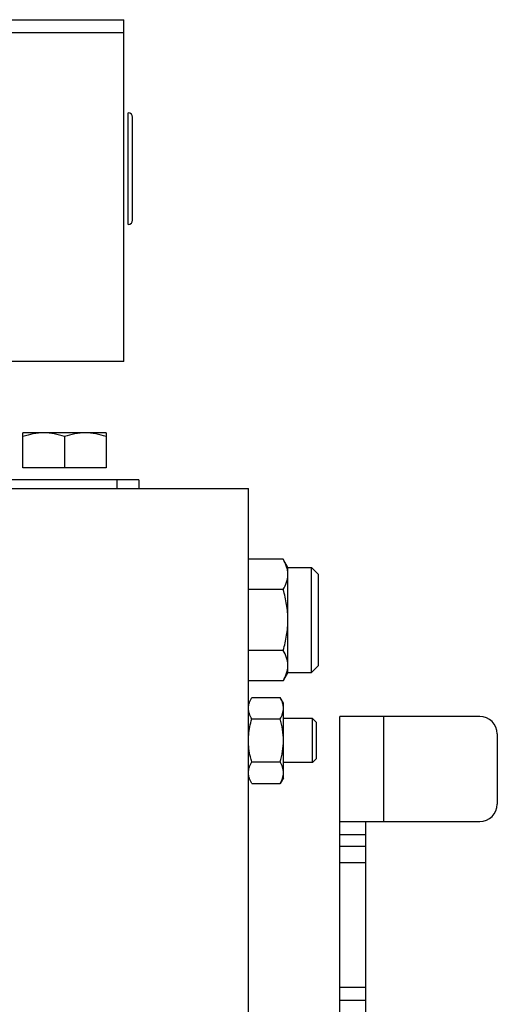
# Model space of a CAD drawing. Extents: x -3136 to 1181, y 8 to 2321.
# Tile 30 of 72: x -1488 to -1379, y 1243 to 1468. Entities that reach past the tile are written whole.
import ezdxf

# ---------------------------------------------------------------- set-up
doc = ezdxf.new("R2010")
doc.units = 0
doc.header["$LTSCALE"] = 65.395
doc.layers.get('0').update_dxf_attribs({"linetype": 'CONTINUOUS'})

msp = doc.modelspace()

# ---------------------------------------------------------------- linework, layer by layer
at = {"color": 6, "linetype": 'CONTINUOUS'}
for p, q in [((-1664.56, 1467.7), (-1464.56, 1467.7)), ((-1464.56, 1389.7), (-1464.56, 1467.7)), ((-1462.56, 1421.95), (-1462.56, 1445.45)), ((-1464.56, 1389.7), (-1642.56, 1389.7)), ((-1468.61, 1373.4), (-1487.61, 1373.4)), ((-1487.61, 1365.4), (-1487.61, 1373.4)), ((-1468.61, 1373.4), (-1468.61, 1365.4)), ((-1478.11, 1372.55), (-1478.11, 1365.4)), ((-1461.11, 1362.7), (-1494.28, 1362.7)), ((-1461.11, 1362.7), (-1461.11, 1360.7)), ((-1503.11, 1360.7), (-1436.11, 1360.7)), ((-1436.11, 980.7), (-1436.11, 1360.7)), ((-1428.18, 1344.55), (-1436.11, 1344.55)), ((-1427.11, 1342.7), (-1428.18, 1344.55)), ((-1427.11, 1342.7), (-1421.71, 1342.7)), ((-1427.11, 1318.7), (-1427.11, 1342.7)), ((-1421.71, 1318.7), (-1421.71, 1342.7)), ((-1420.11, 1341.1), (-1421.71, 1342.7)), ((-1420.11, 1320.3), (-1420.11, 1341.1)), ((-1428.18, 1337.63), (-1436.11, 1337.63)), ((-1428.18, 1323.77), (-1436.11, 1323.77)), ((-1420.11, 1320.3), (-1421.71, 1318.7)), ((-1428.18, 1316.84), (-1436.11, 1316.84)), ((-1427.11, 1318.7), (-1428.18, 1316.84)), ((-1427.11, 1318.7), (-1421.71, 1318.7)), ((-1435.35, 1313.01), (-1428.87, 1313.01)), ((-1428.11, 1311.7), (-1428.87, 1313.01)), ((-1428.11, 1294.7), (-1428.11, 1311.7)), ((-1435.35, 1308.1), (-1428.87, 1308.1)), ((-1421.46, 1308.2), (-1428.11, 1308.2)), ((-1421.46, 1298.2), (-1421.46, 1308.2)), ((-1420.56, 1307.3), (-1421.46, 1308.2)), ((-1383.27, 1308.7), (-1415.27, 1308.7)), ((-1415.27, 1232.43), (-1415.27, 1308.7)), ((-1420.56, 1299.1), (-1420.56, 1307.3)), ((-1379.27, 1304.7), (-1379.27, 1288.7)), ((-1420.56, 1299.1), (-1421.46, 1298.2)), ((-1435.35, 1298.29), (-1428.87, 1298.29)), ((-1421.46, 1298.2), (-1428.11, 1298.2)), ((-1428.11, 1294.7), (-1428.87, 1293.38)), ((-1435.35, 1293.38), (-1428.87, 1293.38)), ((-1415.27, 1284.7), (-1383.27, 1284.7)), ((-1409.27, 1232.43), (-1409.27, 1284.7))]:
    msp.add_line(p, q, dxfattribs=at)
at = {"color": 9, "linetype": 'CONTINUOUS'}
for p, q in [((-1464.56, 1464.7), (-1664.56, 1464.7)), ((-1466.11, 1360.7), (-1466.11, 1362.7)), ((-1405.27, 1308.7), (-1405.27, 1284.7)), ((-1409.27, 1281.7), (-1415.27, 1281.7)), ((-1415.27, 1279.08), (-1409.27, 1279.08)), ((-1409.27, 1275.25), (-1415.27, 1275.25)), ((-1415.27, 1246.9), (-1409.27, 1246.9)), ((-1409.27, 1243.83), (-1415.27, 1243.83))]:
    msp.add_line(p, q, dxfattribs=at)
at = {"color": 2, "linetype": 'CONTINUOUS'}
for p, q in [((-1463.56, 1420.95), (-1463.56, 1446.45)), ((-1468.61, 1365.4), (-1487.61, 1365.4))]:
    msp.add_line(p, q, dxfattribs=at)
at = {"color": 6, "linetype": 'CONTINUOUS'}
for centre, radius, start, end in [((-1463.56, 1445.45), 1, 0, 90), ((-1463.56, 1421.95), 1, 270, 360), ((-1383.27, 1304.7), 4, 0, 90), ((-1383.27, 1288.7), 4, 270, 360)]:
    msp.add_arc(centre, radius, start, end, dxfattribs=at)
for points, knots in [([(-1482.86, 1373.4), (-1483.66, 1373.4), (-1485.28, 1373.23), (-1486.84, 1372.8), (-1487.61, 1372.55)], [0, 0, 0, 0, 0.498124, 1, 1, 1, 1]), ([(-1478.11, 1372.55), (-1478.88, 1372.8), (-1480.44, 1373.23), (-1482.05, 1373.4), (-1482.86, 1373.4)], [0, 0, 0, 0, 0.501876, 1, 1, 1, 1]), ([(-1473.36, 1373.4), (-1474.16, 1373.4), (-1475.78, 1373.23), (-1477.34, 1372.8), (-1478.11, 1372.55)], [0, 0, 0, 0, 0.498124, 1, 1, 1, 1]), ([(-1468.61, 1372.55), (-1469.38, 1372.8), (-1470.94, 1373.23), (-1472.55, 1373.4), (-1473.36, 1373.4)], [0, 0, 0, 0, 0.501876, 1, 1, 1, 1]), ([(-1427.11, 1341.09), (-1427.11, 1341.38), (-1427.16, 1341.98), (-1427.46, 1343.17), (-1427.86, 1344.01), (-1428.18, 1344.55)], [0, 0, 0, 0, 0.240569, 0.485842, 1, 1, 1, 1]), ([(-1428.18, 1337.63), (-1427.86, 1338.17), (-1427.46, 1339.01), (-1427.16, 1340.2), (-1427.11, 1340.8), (-1427.11, 1341.09)], [0, 0, 0, 0, 0.514158, 0.759431, 1, 1, 1, 1]), ([(-1427.11, 1330.7), (-1427.11, 1331.87), (-1427.31, 1334.21), (-1427.85, 1336.5), (-1428.18, 1337.63)], [0, 0, 0, 0, 0.49989, 1, 1, 1, 1]), ([(-1428.18, 1323.77), (-1427.85, 1324.89), (-1427.31, 1327.18), (-1427.11, 1329.53), (-1427.11, 1330.7)], [0, 0, 0, 0, 0.50011, 1, 1, 1, 1]), ([(-1427.11, 1320.3), (-1427.11, 1320.6), (-1427.16, 1321.19), (-1427.46, 1322.38), (-1427.86, 1323.23), (-1428.18, 1323.77)], [0, 0, 0, 0, 0.240569, 0.485842, 1, 1, 1, 1]), ([(-1428.18, 1316.84), (-1427.86, 1317.38), (-1427.46, 1318.23), (-1427.16, 1319.42), (-1427.11, 1320.01), (-1427.11, 1320.3)], [0, 0, 0, 0, 0.514158, 0.759431, 1, 1, 1, 1]), ([(-1428.3, 1311.77), (-1428.34, 1311.88), (-1428.49, 1312.31), (-1428.69, 1312.71), (-1428.87, 1313.01)], [0, 0, 0, 0, 0.243692, 1, 1, 1, 1]), ([(-1428.87, 1308.1), (-1428.64, 1308.49), (-1428.27, 1309.27), (-1428.11, 1310.14), (-1428.11, 1310.56)], [0, 0, 0, 0, 0.514918, 1, 1, 1, 1]), ([(-1428.11, 1310.56), (-1428.11, 1310.66), (-1428.12, 1311.07), (-1428.21, 1311.48), (-1428.3, 1311.77)], [0, 0, 0, 0, 0.247424, 1, 1, 1, 1]), ([(-1428.11, 1303.2), (-1428.11, 1304.03), (-1428.25, 1305.69), (-1428.64, 1307.31), (-1428.87, 1308.1)], [0, 0, 0, 0, 0.499896, 1, 1, 1, 1]), ([(-1428.87, 1298.29), (-1428.64, 1299.09), (-1428.25, 1300.71), (-1428.11, 1302.37), (-1428.11, 1303.2)], [0, 0, 0, 0, 0.500104, 1, 1, 1, 1]), ([(-1428.11, 1295.84), (-1428.11, 1296.26), (-1428.27, 1297.12), (-1428.64, 1297.9), (-1428.87, 1298.29)], [0, 0, 0, 0, 0.485082, 1, 1, 1, 1]), ([(-1428.87, 1293.38), (-1428.64, 1293.77), (-1428.26, 1294.55), (-1428.11, 1295.42), (-1428.11, 1295.84)], [0, 0, 0, 0, 0.51492, 1, 1, 1, 1])]:
    msp.add_open_spline(points, degree=3, knots=knots, dxfattribs=at)
at = {"color": 2, "linetype": 'CONTINUOUS'}
for points, knots in [([(-1436.11, 1310.56), (-1436.11, 1310.77), (-1436.07, 1311.19), (-1435.86, 1312.03), (-1435.57, 1312.63), (-1435.35, 1313.01)], [0, 0, 0, 0, 0.240595, 0.485823, 1, 1, 1, 1]), ([(-1435.35, 1308.1), (-1435.57, 1308.49), (-1435.86, 1309.09), (-1436.07, 1309.93), (-1436.11, 1310.35), (-1436.11, 1310.56)], [0, 0, 0, 0, 0.514187, 0.759404, 1, 1, 1, 1]), ([(-1436.11, 1303.2), (-1436.11, 1303.61), (-1436.06, 1304.65), (-1435.82, 1306.3), (-1435.52, 1307.51), (-1435.35, 1308.1)], [0, 0, 0, 0, 0.250032, 0.624979, 1, 1, 1, 1]), ([(-1435.35, 1298.29), (-1435.46, 1298.69), (-1435.73, 1299.69), (-1435.97, 1301.02), (-1436.09, 1302.26), (-1436.11, 1302.89), (-1436.11, 1303.2)], [0, 0, 0, 0, 0.250025, 0.624941, 0.812484, 1, 1, 1, 1]), ([(-1436.11, 1295.84), (-1436.11, 1296.04), (-1436.07, 1296.47), (-1435.86, 1297.31), (-1435.57, 1297.9), (-1435.35, 1298.29)], [0, 0, 0, 0, 0.240595, 0.485824, 1, 1, 1, 1]), ([(-1435.35, 1293.38), (-1435.57, 1293.77), (-1435.86, 1294.36), (-1436.07, 1295.21), (-1436.11, 1295.63), (-1436.11, 1295.84)], [0, 0, 0, 0, 0.514188, 0.759404, 1, 1, 1, 1])]:
    msp.add_open_spline(points, degree=3, knots=knots, dxfattribs=at)

doc.saveas('drawing.dxf')
